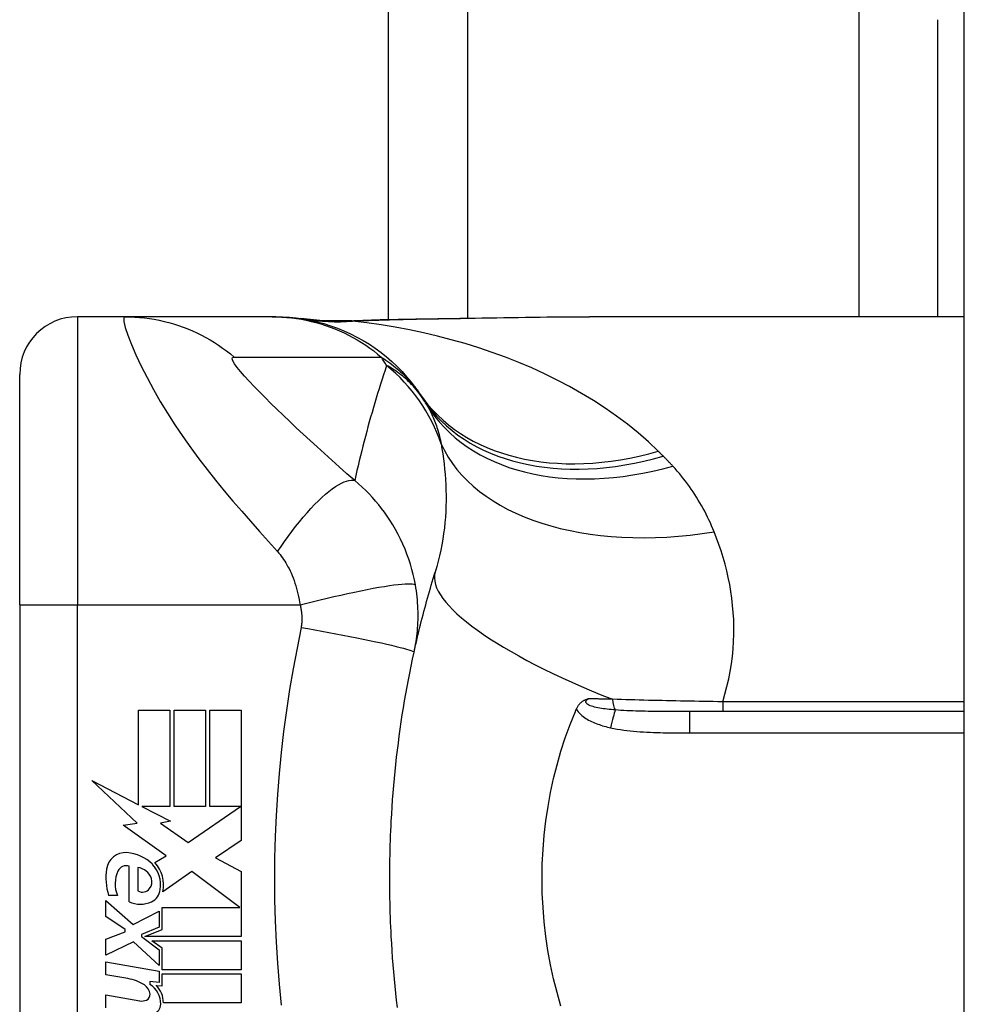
# Model space of a CAD drawing. Header units: inches. Extents: x 5 to 160, y 9 to 87.
# Tile 163 of 203: x 40.207 to 40.851, y 58.34 to 59.013. Entities that reach past the tile are written whole.
import ezdxf

# ---------------------------------------------------------------- set-up
doc = ezdxf.new("R2010")
doc.units = ezdxf.units.IN
doc.header["$MEASUREMENT"] = 0
doc.layers.add('Visible Edges(ANSI)', color=7, linetype='Continuous', lineweight=25)
doc.layers.add('Visible Tangent Edges(ANSI)', color=7, linetype='Continuous', lineweight=25)

msp = doc.modelspace()

# ---------------------------------------------------------------- linework, layer by layer
at = {"layer": 'Visible Edges(ANSI)'}
for p, q in [((40.8515, 21.03408), (40.8515, 62.51508)), ((40.4585, 58.80812), (40.4585, 60.67258)), ((40.8335, 58.80994), (40.8335, 59.01281)), ((40.27852, 58.80994), (40.24599, 58.80994)), ((40.37895, 58.80994), (40.27852, 58.80994)), ((40.38137, 58.80994), (40.37895, 58.80994)), ((40.8515, 58.80994), (40.59555, 58.80994)), ((40.20662, 58.61309), (40.20662, 58.77057)), ((40.20662, 58.61309), (40.20662, 58.23907)), ((40.28772, 58.54135), (40.30912, 58.54135)), ((40.28772, 58.4767), (40.28772, 58.54135)), ((40.30912, 58.54135), (40.30912, 58.47555)), ((40.31212, 58.54135), (40.33352, 58.54135)), ((40.31212, 58.47555), (40.31212, 58.54135)), ((40.33352, 58.54135), (40.33352, 58.47555)), ((40.33632, 58.47555), (40.33632, 58.54135)), ((40.33632, 58.54135), (40.35772, 58.54135)), ((40.35772, 58.54135), (40.35772, 58.45215)), ((40.8515, 58.54025), (40.6641, 58.54025)), ((40.25592, 58.49325), (40.28772, 58.4767)), ((40.28672, 58.46403), (40.25592, 58.49325)), ((40.28993, 58.47555), (40.30952, 58.46535)), ((40.30912, 58.47555), (40.28993, 58.47555)), ((40.33352, 58.47555), (40.31212, 58.47555)), ((40.32152, 58.45095), (40.35731, 58.47555)), ((40.35731, 58.47555), (40.33632, 58.47555)), ((40.27726, 58.4627), (40.28672, 58.46403)), ((40.30952, 58.46535), (40.30282, 58.46405)), ((40.30282, 58.46405), (40.32152, 58.45095)), ((40.30662, 58.44175), (40.27726, 58.4627)), ((40.35772, 58.45215), (40.34031, 58.44041)), ((40.29892, 58.43713), (40.30662, 58.44175)), ((40.34031, 58.44041), (40.35772, 58.43115)), ((40.28132, 58.41035), (40.28132, 58.43475)), ((40.28732, 58.43375), (40.28732, 58.41775)), ((40.32422, 58.43095), (40.30432, 58.41715)), ((40.35688, 58.40655), (40.32422, 58.43095)), ((40.35772, 58.43115), (40.35772, 58.38655)), ((40.26552, 58.41115), (40.28412, 58.39475)), ((40.26552, 58.40035), (40.26552, 58.41115)), ((40.27332, 58.41475), (40.26732, 58.41475)), ((40.28412, 58.39475), (40.30192, 58.40395)), ((40.30192, 58.40395), (40.30192, 58.39315)), ((40.30382, 58.40655), (40.35688, 58.40655)), ((40.30382, 58.39155), (40.30382, 58.40655)), ((40.27852, 58.39135), (40.26552, 58.40035)), ((40.27852, 58.38975), (40.27852, 58.39135)), ((40.30192, 58.39315), (40.28967, 58.38795)), ((40.29204, 58.38655), (40.30382, 58.39155)), ((40.26552, 58.38475), (40.27852, 58.38975)), ((40.26552, 58.37395), (40.26552, 58.38475)), ((40.28967, 58.38795), (40.28967, 58.38655)), ((40.28967, 58.38655), (40.30192, 58.37765)), ((40.35772, 58.38655), (40.29204, 58.38655)), ((40.29692, 58.38375), (40.35772, 58.38375)), ((40.30382, 58.37874), (40.29692, 58.38375)), ((40.35772, 58.38375), (40.35772, 58.36395)), ((40.28424, 58.38295), (40.26552, 58.37395)), ((40.30192, 58.36675), (40.28424, 58.38295)), ((40.30192, 58.37765), (40.30192, 58.36675)), ((40.30382, 58.36395), (40.30382, 58.37874)), ((40.26552, 58.36935), (40.30192, 58.36293)), ((40.26552, 58.36055), (40.26552, 58.36935)), ((40.30192, 58.36293), (40.30192, 58.35535)), ((40.35772, 58.36395), (40.30382, 58.36395)), ((40.28052, 58.35791), (40.26552, 58.36055)), ((40.30382, 58.36115), (40.35772, 58.36115)), ((40.30382, 58.35295), (40.30382, 58.36115)), ((40.35772, 58.36115), (40.35772, 58.34135)), ((40.29552, 58.35591), (40.29552, 58.35398)), ((40.30192, 58.35535), (40.29552, 58.35591)), ((40.29972, 58.35331), (40.30382, 58.35295)), ((40.26552, 58.34675), (40.28852, 58.3427)), ((40.26552, 58.33795), (40.26552, 58.34675)), ((40.35772, 58.34135), (40.30472, 58.34135))]:
    msp.add_line(p, q, dxfattribs=at)
at = {"layer": 'Visible Edges(ANSI)', "flags": 128}
for points in [[(40.38137, 58.80994), (40.38602, 58.80984), (40.3907, 58.80957), (40.3954, 58.8091), (40.40011, 58.80844), (40.40483, 58.80758), (40.40954, 58.80653), (40.41422, 58.80528), (40.41887, 58.80383), (40.42347, 58.80218), (40.42801, 58.80034), (40.43247, 58.79831), (40.43685, 58.79609), (40.44114, 58.7937), (40.44532, 58.79113), (40.44938, 58.78839), (40.45332, 58.78549), (40.45712, 58.78245), (40.46077, 58.77927), (40.46427, 58.77595), (40.46762, 58.77252), (40.4708, 58.76897), (40.47382, 58.76533), (40.47666, 58.76161), (40.47933, 58.75781)], [(40.42887, 58.80713), (40.41369, 58.80718), (40.39858, 58.80868)], [(40.42887, 58.80713), (40.45267, 58.80797), (40.47697, 58.80848)], [(40.47697, 58.80848), (40.50715, 58.80896), (40.53704, 58.80943), (40.56654, 58.80979), (40.59555, 58.80994)], [(40.47585, 58.58082), (40.47637, 58.58318), (40.4769, 58.58553), (40.47743, 58.58788), (40.47798, 58.59021), (40.47853, 58.59255), (40.47909, 58.59487), (40.47965, 58.59719), (40.48022, 58.5995), (40.4808, 58.60181), (40.48139, 58.6041), (40.48198, 58.6064), (40.48258, 58.60868), (40.48319, 58.61096), (40.4838, 58.61323), (40.48442, 58.6155), (40.48505, 58.61775), (40.48568, 58.62), (40.48632, 58.62225), (40.48697, 58.62449), (40.48762, 58.62672), (40.48828, 58.62894), (40.48895, 58.63116), (40.48963, 58.63337), (40.49031, 58.63558)], [(40.46031, 58.46544), (40.46059, 58.4703), (40.46089, 58.47516), (40.46124, 58.48001), (40.46161, 58.48487), (40.46201, 58.48972), (40.46245, 58.49456), (40.46292, 58.4994), (40.46342, 58.50424), (40.46395, 58.50908), (40.46452, 58.51391), (40.46512, 58.51873), (40.46575, 58.52355), (40.46641, 58.52836), (40.4671, 58.53317), (40.46783, 58.53797), (40.46859, 58.54276), (40.46939, 58.54755), (40.47021, 58.55232), (40.47107, 58.5571), (40.47196, 58.56186), (40.47288, 58.56662), (40.47384, 58.57136), (40.47483, 58.5761), (40.47585, 58.58082)], [(40.58671, 58.54204), (40.58692, 58.54251), (40.58714, 58.54296), (40.58738, 58.5434), (40.58763, 58.54384), (40.5879, 58.54425), (40.58818, 58.54466), (40.58848, 58.54506), (40.5888, 58.54543), (40.58913, 58.5458), (40.58947, 58.54615), (40.58982, 58.54648), (40.59018, 58.54678), (40.59054, 58.54706), (40.59091, 58.54732), (40.59128, 58.54756), (40.59165, 58.54777), (40.59202, 58.54797), (40.59239, 58.54816), (40.59277, 58.54833), (40.59314, 58.54849), (40.59352, 58.54863), (40.5939, 58.54876), (40.59428, 58.54889), (40.59466, 58.54901)], [(40.57613, 58.33901), (40.57346, 58.34832), (40.57108, 58.35776), (40.56902, 58.36732), (40.56726, 58.377), (40.56581, 58.38676), (40.56469, 58.39657), (40.56389, 58.40642), (40.56341, 58.41629), (40.56325, 58.42619), (40.56342, 58.43609), (40.56391, 58.446), (40.56472, 58.45588), (40.56585, 58.46567), (40.56729, 58.47538), (40.56904, 58.48499), (40.5711, 58.4945), (40.57347, 58.5039), (40.57614, 58.51318), (40.57911, 58.52234), (40.58238, 58.53137), (40.58595, 58.54025)], [(40.58595, 58.54025), (40.58598, 58.54033), (40.58601, 58.5404), (40.58604, 58.54047), (40.58607, 58.54055), (40.5861, 58.54062), (40.58613, 58.5407), (40.58617, 58.54077), (40.5862, 58.54085), (40.58623, 58.54092), (40.58626, 58.541), (40.58629, 58.54107), (40.58632, 58.54115), (40.58636, 58.54122), (40.58639, 58.5413), (40.58642, 58.54137), (40.58645, 58.54145), (40.58648, 58.54152), (40.58652, 58.54159), (40.58655, 58.54167), (40.58658, 58.54174), (40.58661, 58.54182), (40.58664, 58.54189), (40.58668, 58.54197), (40.58671, 58.54204)], [(40.46031, 58.38672), (40.46014, 58.39), (40.45999, 58.39327), (40.45985, 58.39655), (40.45973, 58.39983), (40.45962, 58.40311), (40.45952, 58.40639), (40.45944, 58.40967), (40.45938, 58.41295), (40.45933, 58.41623), (40.45929, 58.41951), (40.45927, 58.4228), (40.45926, 58.42608), (40.45927, 58.42936), (40.45929, 58.43264), (40.45933, 58.43592), (40.45938, 58.4392), (40.45944, 58.44249), (40.45952, 58.44577), (40.45962, 58.44905), (40.45973, 58.45233), (40.45985, 58.4556), (40.45999, 58.45888), (40.46014, 58.46216), (40.46031, 58.46544)], [(40.46452, 58.33825), (40.46395, 58.34308), (40.46342, 58.34791), (40.46292, 58.35275), (40.46245, 58.35759), (40.46201, 58.36244), (40.46161, 58.36729), (40.46124, 58.37214), (40.46089, 58.377), (40.46059, 58.38186), (40.46031, 58.38672)]]:
    msp.add_lwpolyline(points, dxfattribs=at)
at = {"layer": 'Visible Edges(ANSI)'}
for centre, radius, start, end in [((40.24599, 58.77057), 0.03937, 90, 180), ((39.98682, 58.42608), 0.59381, 33.52082, 33.96213), ((40.38341, 58.68878), 0.11811, 31.30007, 33.52082), ((40.27893, 58.43082), 0.01315, 86.56465, 171.56052), ((40.27813, 58.41746), 0.02654, 44.16843, 86.56465), ((40.28288, 58.42207), 0.022, 347.07905, 43.17854), ((40.30596, 58.42681), 0.04048, 171.56052, 197.33425), ((40.29221, 58.4226), 0.02046, 154.67838, 202.56091), ((40.2795, 58.42861), 0.0064, 73.52609, 154.67838), ((40.28595, 58.42264), 0.0112, 19.37968, 82.99755), ((40.28288, 58.42207), 0.01992, 350.40854, 44.16843), ((40.28963, 58.42393), 0.0073, 321.16516, 19.37968), ((40.29036, 58.42334), 0.00637, 241.45471, 321.16516), ((40.29242, 58.41962), 0.01013, 293.84447, 355.08017), ((40.28892, 58.42755), 0.0188, 246.15553, 293.84447), ((40.27514, 58.32738), 0.031, 57.59924, 80), ((40.28725, 58.34646), 0.0084, 6.03001, 57.59924), ((40.2869, 58.3405), 0.016, 359.47765, 57.41137), ((40.28872, 58.34169), 0.016, 358.79525, 46.5849), ((40.28994, 58.35077), 0.0082, 260, 293.55712), ((40.29162, 58.34692), 0.004, 293.55712, 6.03001), ((40.29614, 58.34041), 0.00676, 286.9928, 359.47765)]:
    msp.add_arc(centre, radius, start, end, dxfattribs=at)
at = {"layer": 'Visible Tangent Edges(ANSI)'}
for p, q in [((40.51235, 60.6439), (40.51235, 58.80904)), ((40.77965, 58.80994), (40.77965, 60.56802)), ((40.24599, 58.80994), (40.24599, 58.61309)), ((40.20662, 58.61309), (40.24599, 58.61309)), ((40.24599, 58.23907), (40.24599, 58.61309)), ((40.24599, 58.61309), (40.39807, 58.61309)), ((40.68654, 58.54699), (40.68654, 58.54025)), ((40.8515, 58.54699), (40.68654, 58.54699)), ((40.6641, 58.52567), (40.6641, 58.54025)), ((40.6641, 58.52567), (40.8515, 58.52567))]:
    msp.add_line(p, q, dxfattribs=at)
at = {"layer": 'Visible Tangent Edges(ANSI)', "flags": 128}
for points in [[(40.27852, 58.80994), (40.2777, 58.80911), (40.27777, 58.80663), (40.2787, 58.80264), (40.28044, 58.79734), (40.2829, 58.79099), (40.28598, 58.78389), (40.28957, 58.77628), (40.29359, 58.76835), (40.29796, 58.76027), (40.30262, 58.75215), (40.30752, 58.74407), (40.31263, 58.73608), (40.31792, 58.72823), (40.32336, 58.72051), (40.32893, 58.71295), (40.33461, 58.70554), (40.3404, 58.69826), (40.34627, 58.6911), (40.35221, 58.68406), (40.3582, 58.67711), (40.36424, 58.67023), (40.37034, 58.66335), (40.37651, 58.65642), (40.38266, 58.64955)], [(40.27852, 58.80994), (40.28184, 58.80989), (40.28517, 58.80974), (40.2885, 58.8095), (40.29184, 58.80916), (40.29518, 58.80872), (40.29852, 58.80817), (40.30184, 58.80753), (40.30516, 58.80679), (40.30845, 58.80595), (40.31172, 58.80501), (40.31497, 58.80397), (40.31819, 58.80284), (40.32137, 58.80161), (40.32451, 58.80028), (40.32761, 58.79887), (40.33066, 58.79736), (40.33366, 58.79577), (40.33661, 58.79409), (40.3395, 58.79233), (40.34233, 58.79049), (40.3451, 58.78857), (40.3478, 58.78658), (40.35043, 58.78452), (40.35299, 58.7824)], [(40.37895, 58.80994), (40.38226, 58.80989), (40.38559, 58.80974), (40.38892, 58.8095), (40.39226, 58.80916), (40.3956, 58.80871), (40.39893, 58.80817), (40.40226, 58.80753), (40.40557, 58.80679), (40.40887, 58.80595), (40.41214, 58.80501), (40.41539, 58.80397), (40.41861, 58.80283), (40.4218, 58.8016), (40.42494, 58.80027), (40.42805, 58.79885), (40.43111, 58.79735), (40.43412, 58.79575), (40.43707, 58.79407), (40.43997, 58.79231), (40.44281, 58.79047), (40.44558, 58.78855), (40.44829, 58.78656), (40.45093, 58.78449), (40.4535, 58.78237)], [(40.43096, 58.80711), (40.43087, 58.80712), (40.43079, 58.80712), (40.4307, 58.80713), (40.43061, 58.80713), (40.43053, 58.80714), (40.43044, 58.80714), (40.43035, 58.80714), (40.43027, 58.80714), (40.43018, 58.80715), (40.43009, 58.80715), (40.43, 58.80715), (40.42992, 58.80715), (40.42983, 58.80715), (40.42974, 58.80715), (40.42966, 58.80715), (40.42957, 58.80715), (40.42948, 58.80715), (40.42939, 58.80715), (40.42931, 58.80715), (40.42922, 58.80715), (40.42913, 58.80714), (40.42905, 58.80714), (40.42896, 58.80714), (40.42887, 58.80713)], [(40.43393, 58.80702), (40.43376, 58.80702), (40.43359, 58.80702), (40.43342, 58.80703), (40.43326, 58.80703), (40.4331, 58.80704), (40.43295, 58.80704), (40.43279, 58.80704), (40.43265, 58.80705), (40.43251, 58.80705), (40.43237, 58.80706), (40.43224, 58.80706), (40.43211, 58.80706), (40.43199, 58.80707), (40.43187, 58.80707), (40.43175, 58.80708), (40.43165, 58.80708), (40.43154, 58.80708), (40.43144, 58.80709), (40.43135, 58.80709), (40.43126, 58.8071), (40.43118, 58.8071), (40.4311, 58.8071), (40.43103, 58.80711), (40.43096, 58.80711)], [(40.43393, 58.80702), (40.43571, 58.8071), (40.4375, 58.80717), (40.43928, 58.80725), (40.44107, 58.80732), (40.44287, 58.80739), (40.44466, 58.80746), (40.44647, 58.80753), (40.44827, 58.80759), (40.45008, 58.80765), (40.45189, 58.80771), (40.45371, 58.80776), (40.45552, 58.80782), (40.45735, 58.80787), (40.45917, 58.80792), (40.461, 58.80797), (40.46283, 58.80801), (40.46466, 58.80806), (40.4665, 58.8081), (40.46833, 58.80814), (40.47017, 58.80818), (40.47202, 58.80821), (40.47386, 58.80825), (40.47571, 58.80828), (40.47756, 58.80831)], [(40.6426, 58.71805), (40.63583, 58.72443), (40.62879, 58.73057), (40.6215, 58.73646), (40.61398, 58.74211), (40.60624, 58.74751), (40.59831, 58.75268), (40.5902, 58.75759), (40.58193, 58.76227), (40.57349, 58.76672), (40.56491, 58.77094), (40.55617, 58.77493), (40.54731, 58.7787), (40.53831, 58.78225), (40.5292, 58.78558), (40.51999, 58.78869), (40.51068, 58.79158), (40.50128, 58.79426), (40.49181, 58.79672), (40.48228, 58.79896), (40.47268, 58.80099), (40.46304, 58.80281), (40.45337, 58.80442), (40.44366, 58.80582), (40.43393, 58.80702)], [(40.47697, 58.80848), (40.477, 58.80848), (40.47702, 58.80847), (40.47705, 58.80847), (40.47707, 58.80847), (40.4771, 58.80847), (40.47712, 58.80847), (40.47715, 58.80846), (40.47717, 58.80846), (40.4772, 58.80845), (40.47722, 58.80845), (40.47725, 58.80844), (40.47727, 58.80844), (40.4773, 58.80843), (40.47732, 58.80842), (40.47734, 58.80841), (40.47737, 58.8084), (40.47739, 58.80839), (40.47742, 58.80838), (40.47744, 58.80837), (40.47747, 58.80836), (40.47749, 58.80835), (40.47751, 58.80834), (40.47754, 58.80833), (40.47756, 58.80831)], [(40.47756, 58.80831), (40.48259, 58.8084), (40.48761, 58.80848), (40.49263, 58.80857), (40.49764, 58.80866), (40.50264, 58.80875), (40.50762, 58.80884), (40.51261, 58.80893), (40.51758, 58.80902), (40.52254, 58.80911), (40.52749, 58.8092), (40.53243, 58.80928), (40.53736, 58.80936), (40.54228, 58.80944), (40.54718, 58.80952), (40.55208, 58.80959), (40.55696, 58.80965), (40.56184, 58.80971), (40.56669, 58.80977), (40.57154, 58.80982), (40.57637, 58.80986), (40.58119, 58.80989), (40.58599, 58.80992), (40.59078, 58.80993), (40.59555, 58.80994)], [(40.43534, 58.69807), (40.43002, 58.70274), (40.42476, 58.70742), (40.41962, 58.71202), (40.4146, 58.71655), (40.40967, 58.72102), (40.40484, 58.72546), (40.4001, 58.72984), (40.39547, 58.73416), (40.39095, 58.73842), (40.38654, 58.74262), (40.38226, 58.74674), (40.37811, 58.75079), (40.3741, 58.75474), (40.37028, 58.75859), (40.36665, 58.76232), (40.36325, 58.7659), (40.36015, 58.7693), (40.3574, 58.77245), (40.35509, 58.7753), (40.35329, 58.77778), (40.35213, 58.7798), (40.35166, 58.78127), (40.35195, 58.78215), (40.35299, 58.7824)], [(40.35299, 58.7824), (40.3572, 58.78237), (40.36139, 58.78237), (40.36559, 58.78237), (40.36977, 58.78237), (40.37396, 58.78237), (40.37814, 58.78237), (40.38233, 58.78237), (40.38651, 58.78237), (40.3907, 58.78237), (40.39488, 58.78237), (40.39907, 58.78237), (40.40325, 58.78237), (40.40744, 58.78237), (40.41163, 58.78237), (40.41581, 58.78237), (40.42, 58.78237), (40.42418, 58.78237), (40.42837, 58.78237), (40.43255, 58.78237), (40.43674, 58.78237), (40.44092, 58.78237), (40.44511, 58.78237), (40.4493, 58.78237), (40.4535, 58.78237)], [(40.4535, 58.78237), (40.45501, 58.78138), (40.45648, 58.78039), (40.45789, 58.77939), (40.45927, 58.77839), (40.4606, 58.77739), (40.46189, 58.77638), (40.46314, 58.77537), (40.46435, 58.77436), (40.46553, 58.77334), (40.46667, 58.77232), (40.46777, 58.7713), (40.46884, 58.77028), (40.46988, 58.76926), (40.47088, 58.76823), (40.47185, 58.7672), (40.47279, 58.76617), (40.47371, 58.76514), (40.47459, 58.7641), (40.47545, 58.76306), (40.47628, 58.76202), (40.47708, 58.76097), (40.47786, 58.75992), (40.47861, 58.75886), (40.47933, 58.75781)], [(40.45708, 58.7767), (40.45603, 58.77354), (40.45499, 58.77037), (40.45397, 58.76719), (40.45296, 58.764), (40.45196, 58.7608), (40.45097, 58.75759), (40.44999, 58.75437), (40.44903, 58.75114), (40.44808, 58.7479), (40.44714, 58.74465), (40.44622, 58.74139), (40.4453, 58.73812), (40.4444, 58.73484), (40.44352, 58.73155), (40.44264, 58.72825), (40.44178, 58.72494), (40.44093, 58.72161), (40.44009, 58.71828), (40.43927, 58.71494), (40.43846, 58.71159), (40.43766, 58.70822), (40.43687, 58.70485), (40.4361, 58.70146), (40.43534, 58.69807)], [(40.48187, 58.754), (40.48095, 58.75537), (40.48001, 58.75669), (40.47905, 58.75797), (40.47809, 58.7592), (40.47711, 58.76039), (40.47613, 58.76154), (40.47513, 58.76266), (40.47412, 58.76373), (40.47311, 58.76477), (40.47208, 58.76578), (40.47105, 58.76675), (40.47001, 58.76769), (40.46897, 58.7686), (40.46791, 58.76947), (40.46685, 58.77032), (40.46579, 58.77114), (40.46472, 58.77193), (40.46364, 58.77269), (40.46256, 58.77342), (40.46147, 58.77413), (40.46038, 58.77481), (40.45928, 58.77546), (40.45818, 58.77609), (40.45708, 58.7767)], [(40.48433, 58.75014), (40.4849, 58.74918), (40.48545, 58.74822), (40.48599, 58.74723), (40.48652, 58.74623), (40.48704, 58.74522), (40.48754, 58.74419), (40.48803, 58.74315), (40.48851, 58.74209), (40.48897, 58.74101), (40.48942, 58.73992), (40.48986, 58.73882), (40.49028, 58.7377), (40.4907, 58.73656), (40.49109, 58.73541), (40.49148, 58.73425), (40.49185, 58.73307), (40.49221, 58.73188), (40.49255, 58.73066), (40.49288, 58.72944), (40.4932, 58.7282), (40.49351, 58.72694), (40.4938, 58.72567), (40.49409, 58.72439), (40.49435, 58.72309)], [(40.49435, 58.72309), (40.49492, 58.71974), (40.49544, 58.71634), (40.49591, 58.71291), (40.49633, 58.70943), (40.4967, 58.70593), (40.49702, 58.70239), (40.49727, 58.69882), (40.49747, 58.69522), (40.4976, 58.69159), (40.49766, 58.68794), (40.49766, 58.68427), (40.49758, 58.68058), (40.49744, 58.67686), (40.49721, 58.67313), (40.49691, 58.66938), (40.49653, 58.66561), (40.49606, 58.66183), (40.49551, 58.65805), (40.49486, 58.65426), (40.49413, 58.65049), (40.49332, 58.64673), (40.4924, 58.64299), (40.4914, 58.63927), (40.49031, 58.63558)], [(40.64598, 58.7147), (40.64584, 58.71484), (40.6457, 58.71498), (40.64556, 58.71512), (40.64542, 58.71526), (40.64528, 58.7154), (40.64514, 58.71554), (40.645, 58.71568), (40.64486, 58.71582), (40.64472, 58.71596), (40.64458, 58.7161), (40.64443, 58.71624), (40.64429, 58.71638), (40.64415, 58.71652), (40.64401, 58.71666), (40.64387, 58.7168), (40.64373, 58.71694), (40.64359, 58.71708), (40.64345, 58.71722), (40.64331, 58.71735), (40.64317, 58.71749), (40.64302, 58.71763), (40.64288, 58.71777), (40.64274, 58.71791), (40.6426, 58.71805)], [(40.65253, 58.70789), (40.65226, 58.70818), (40.65199, 58.70847), (40.65173, 58.70875), (40.65146, 58.70904), (40.65119, 58.70933), (40.65092, 58.70962), (40.65065, 58.7099), (40.65038, 58.71019), (40.65011, 58.71047), (40.64984, 58.71076), (40.64957, 58.71104), (40.64929, 58.71133), (40.64902, 58.71161), (40.64875, 58.71189), (40.64847, 58.71218), (40.6482, 58.71246), (40.64792, 58.71274), (40.64765, 58.71302), (40.64737, 58.7133), (40.6471, 58.71358), (40.64682, 58.71386), (40.64654, 58.71414), (40.64626, 58.71442), (40.64598, 58.7147)], [(40.68074, 58.66309), (40.67989, 58.66513), (40.67902, 58.66716), (40.67812, 58.66917), (40.6772, 58.67117), (40.67624, 58.67315), (40.67526, 58.67512), (40.67425, 58.67708), (40.67321, 58.67902), (40.67214, 58.68094), (40.67104, 58.68285), (40.66991, 58.68474), (40.66875, 58.68662), (40.66757, 58.68848), (40.66635, 58.69033), (40.66511, 58.69216), (40.66383, 58.69398), (40.66252, 58.69577), (40.66119, 58.69756), (40.65982, 58.69932), (40.65842, 58.70107), (40.65699, 58.7028), (40.65554, 58.70451), (40.65405, 58.70621), (40.65253, 58.70789)], [(40.38266, 58.64955), (40.38501, 58.65303), (40.38743, 58.6565), (40.38991, 58.65994), (40.39244, 58.66333), (40.395, 58.66665), (40.39759, 58.66989), (40.40019, 58.67302), (40.4028, 58.67604), (40.4054, 58.67891), (40.40797, 58.68163), (40.41051, 58.68417), (40.41299, 58.68653), (40.41542, 58.6887), (40.41777, 58.69065), (40.42003, 58.69239), (40.42221, 58.69391), (40.42427, 58.6952), (40.42623, 58.69626), (40.42806, 58.6971), (40.42978, 58.69772), (40.43136, 58.69811), (40.43282, 58.6983), (40.43414, 58.69828), (40.43534, 58.69807)], [(40.47677, 58.62682), (40.47609, 58.63036), (40.4753, 58.63389), (40.47439, 58.63741), (40.47337, 58.64092), (40.47225, 58.64441), (40.47101, 58.64787), (40.46967, 58.65129), (40.46821, 58.65469), (40.46666, 58.65803), (40.465, 58.66132), (40.46321, 58.66463), (40.46129, 58.66792), (40.45938, 58.67096), (40.45755, 58.67372), (40.45567, 58.67637), (40.45373, 58.67896), (40.45172, 58.68151), (40.44963, 58.68401), (40.44746, 58.68647), (40.44521, 58.68888), (40.44287, 58.69125), (40.44045, 58.69357), (40.43794, 58.69584), (40.43534, 58.69807)], [(40.68654, 58.54699), (40.68809, 58.55218), (40.68946, 58.55736), (40.69065, 58.56254), (40.69166, 58.56771), (40.69249, 58.57285), (40.69316, 58.57797), (40.69365, 58.58306), (40.69399, 58.58811), (40.69416, 58.59313), (40.69418, 58.59811), (40.69405, 58.60305), (40.69378, 58.60795), (40.69336, 58.61281), (40.69281, 58.61763), (40.69213, 58.6224), (40.69132, 58.62713), (40.69038, 58.63181), (40.68933, 58.63645), (40.68815, 58.64103), (40.68687, 58.64556), (40.68549, 58.65003), (40.684, 58.65445), (40.68241, 58.6588), (40.68074, 58.66309)], [(40.38266, 58.64955), (40.38353, 58.64854), (40.38439, 58.6475), (40.38522, 58.64642), (40.38603, 58.6453), (40.38682, 58.64416), (40.38759, 58.64297), (40.38834, 58.64176), (40.38907, 58.64051), (40.38978, 58.63922), (40.39048, 58.6379), (40.39116, 58.6365), (40.39187, 58.63495), (40.39258, 58.63325), (40.39326, 58.63153), (40.39389, 58.62981), (40.39449, 58.62805), (40.39506, 58.62626), (40.3956, 58.62443), (40.3961, 58.62259), (40.39657, 58.62072), (40.397, 58.61883), (40.39739, 58.61692), (40.39775, 58.61501), (40.39807, 58.61309)], [(40.39807, 58.61309), (40.40256, 58.61425), (40.40715, 58.61541), (40.4118, 58.61656), (40.41649, 58.61769), (40.42119, 58.6188), (40.42588, 58.61987), (40.43052, 58.6209), (40.43508, 58.62188), (40.43953, 58.62281), (40.44383, 58.62366), (40.44796, 58.62445), (40.45188, 58.62515), (40.45557, 58.62578), (40.459, 58.62631), (40.46215, 58.62676), (40.46501, 58.62711), (40.46757, 58.62737), (40.46981, 58.62754), (40.47173, 58.62762), (40.47334, 58.62761), (40.47464, 58.62753), (40.47564, 58.62736), (40.47634, 58.62713), (40.47677, 58.62682)], [(40.47585, 58.58082), (40.47623, 58.58262), (40.47658, 58.58443), (40.4769, 58.58625), (40.4772, 58.58807), (40.47747, 58.5899), (40.47771, 58.59174), (40.47792, 58.59359), (40.47811, 58.59544), (40.47826, 58.5973), (40.47838, 58.59915), (40.47848, 58.60101), (40.47855, 58.60288), (40.47858, 58.60477), (40.47859, 58.60668), (40.47857, 58.6086), (40.47851, 58.61054), (40.47842, 58.61253), (40.47829, 58.61458), (40.47813, 58.61663), (40.47793, 58.61864), (40.4777, 58.62065), (40.47743, 58.62269), (40.47712, 58.62475), (40.47677, 58.62682)], [(40.39807, 58.61309), (40.39823, 58.61241), (40.39839, 58.61174), (40.39853, 58.61108), (40.39866, 58.61042), (40.39877, 58.60976), (40.39888, 58.60909), (40.39897, 58.60841), (40.39904, 58.60775), (40.39911, 58.6071), (40.39916, 58.60647), (40.3992, 58.60583), (40.39923, 58.6052), (40.39925, 58.60458), (40.39926, 58.60395), (40.39926, 58.60333), (40.39924, 58.6027), (40.39922, 58.60208), (40.39918, 58.60146), (40.39913, 58.60083), (40.39907, 58.60021), (40.399, 58.5996), (40.39892, 58.59898), (40.39883, 58.59837), (40.39873, 58.59775)], [(40.39873, 58.59775), (40.39598, 58.58361), (40.39328, 58.56945), (40.39085, 58.55525), (40.38867, 58.541), (40.38676, 58.52671), (40.3851, 58.5124), (40.3837, 58.49805), (40.38256, 58.48368), (40.38167, 58.4693), (40.38103, 58.4549), (40.38065, 58.44049), (40.38052, 58.42608), (40.38065, 58.41166), (40.38103, 58.39726), (40.38167, 58.38286), (40.38256, 58.36847), (40.3837, 58.3541), (40.3851, 58.33976)], [(40.39873, 58.59775), (40.40336, 58.59693), (40.40808, 58.59608), (40.41287, 58.59521), (40.41769, 58.59431), (40.42252, 58.5934), (40.42731, 58.59248), (40.43205, 58.59156), (40.43669, 58.59064), (40.44119, 58.58973), (40.44552, 58.58883), (40.44965, 58.58796), (40.45354, 58.58712), (40.45717, 58.58631), (40.46051, 58.58554), (40.46354, 58.58482), (40.46625, 58.58415), (40.46861, 58.58353), (40.47064, 58.58297), (40.47232, 58.58247), (40.47366, 58.58202), (40.47467, 58.58164), (40.47536, 58.58131), (40.47575, 58.58104), (40.47585, 58.58082)], [(40.61318, 58.54137), (40.6118, 58.54149), (40.61042, 58.54161), (40.60906, 58.54175), (40.60772, 58.5419), (40.60639, 58.54206), (40.60509, 58.54224), (40.60382, 58.54242), (40.60258, 58.54263), (40.60138, 58.54285), (40.60021, 58.5431), (40.59909, 58.54336), (40.59802, 58.54365), (40.59701, 58.54397), (40.59607, 58.54431), (40.59522, 58.54469), (40.59449, 58.5451), (40.59389, 58.54555), (40.59346, 58.54602), (40.59319, 58.54651), (40.59313, 58.54702), (40.59326, 58.54753), (40.59357, 58.54804), (40.59405, 58.54854), (40.59466, 58.54901)], [(40.6114, 58.54867), (40.6107, 58.54868), (40.60999, 58.5487), (40.60929, 58.54871), (40.60858, 58.54873), (40.60788, 58.54874), (40.60718, 58.54875), (40.60648, 58.54877), (40.60577, 58.54878), (40.60507, 58.5488), (40.60437, 58.54881), (40.60367, 58.54883), (40.60298, 58.54884), (40.60228, 58.54885), (40.60158, 58.54887), (40.60089, 58.54888), (40.60019, 58.5489), (40.5995, 58.54891), (40.5988, 58.54892), (40.59811, 58.54894), (40.59742, 58.54895), (40.59673, 58.54897), (40.59604, 58.54898), (40.59535, 58.54899), (40.59466, 58.54901)], [(40.68654, 58.54699), (40.68334, 58.54704), (40.68013, 58.54708), (40.67692, 58.54713), (40.67372, 58.54718), (40.67052, 58.54723), (40.66732, 58.54728), (40.66413, 58.54734), (40.66094, 58.5474), (40.65777, 58.54746), (40.6546, 58.54752), (40.65144, 58.54759), (40.64829, 58.54766), (40.64515, 58.54773), (40.64202, 58.5478), (40.63891, 58.54788), (40.6358, 58.54795), (40.6327, 58.54803), (40.62962, 58.54812), (40.62654, 58.5482), (40.62349, 58.54829), (40.62044, 58.54838), (40.61741, 58.54847), (40.6144, 58.54857), (40.6114, 58.54867)], [(40.58671, 58.54204), (40.58731, 58.54107), (40.58798, 58.54016), (40.58872, 58.53929), (40.58951, 58.53847), (40.59036, 58.5377), (40.59124, 58.53697), (40.59215, 58.53629), (40.59309, 58.53565), (40.59405, 58.53505), (40.59503, 58.53449), (40.59603, 58.53396), (40.59705, 58.53346), (40.59808, 58.53298), (40.59913, 58.53253), (40.60019, 58.53211), (40.60126, 58.53171), (40.60234, 58.53134), (40.60343, 58.53098), (40.60452, 58.53064), (40.60562, 58.53032), (40.60673, 58.53002), (40.60783, 58.52974), (40.60894, 58.52948), (40.61004, 58.52923)], [(40.6641, 58.54025), (40.66187, 58.54025), (40.65964, 58.54025), (40.65741, 58.54025), (40.6552, 58.54026), (40.65299, 58.54027), (40.65079, 58.54027), (40.6486, 58.54029), (40.64642, 58.5403), (40.64424, 58.54032), (40.64208, 58.54034), (40.63993, 58.54036), (40.63779, 58.54039), (40.63566, 58.54043), (40.63354, 58.54047), (40.63144, 58.54052), (40.62934, 58.54057), (40.62726, 58.54064), (40.62519, 58.54071), (40.62315, 58.54079), (40.62111, 58.54088), (40.6191, 58.54098), (40.6171, 58.5411), (40.61513, 58.54123), (40.61318, 58.54137)], [(40.61004, 58.52923), (40.61226, 58.52877), (40.61448, 58.52836), (40.61671, 58.52799), (40.61895, 58.52766), (40.62119, 58.52737), (40.62344, 58.52712), (40.6257, 58.52689), (40.62795, 58.52669), (40.63021, 58.52652), (40.63247, 58.52637), (40.63473, 58.52623), (40.63699, 58.52612), (40.63924, 58.52603), (40.6415, 58.52595), (40.64376, 58.52588), (40.64602, 58.52583), (40.64828, 58.52578), (40.65054, 58.52575), (40.6528, 58.52572), (40.65506, 58.5257), (40.65732, 58.52569), (40.65958, 58.52568), (40.66184, 58.52567), (40.6641, 58.52567)]]:
    msp.add_lwpolyline(points, dxfattribs=at)
at = {"layer": 'Visible Tangent Edges(ANSI)'}
msp.add_arc((40.08623, 58.5468), 0.43633, 31.79568, 32.67565, dxfattribs=at)
for centre, major_axis, ratio, start_param, end_param in [((40.42725, 59.00343), (-0.02867, -0.19475), 0.91694, 0, 0.179726), ((40.43393, 59.00237), (-0.03285, -0.19409), 0.802573, 0, 0.207855), ((40.38252, 58.68616), (-0.11201, 0.03746), 0.992002, 3.787137, 4.348938), ((40.6426, 58.86778), (-0.16327, -0.10997), 0.696909, 0, 1.131926), ((40.64598, 58.86271), (-0.16411, -0.10871), 0.689059, 0, 1.142601), ((40.65253, 58.85241), (-0.1682, -0.10227), 0.678602, 0, 1.179478), ((40.68074, 58.78464), (-0.19017, -0.05083), 0.604241, 0.09545, 1.410679), ((40.6783, 58.57719), (-0.18799, 0.05839), 0.249251, 0, 1.285379), ((40.61475, 58.55009), (0, -0.00984), 0.343453, 4.857789, 5.800686), ((40.61004, 58.52394), (0.00402, 0.01927), 0.056853, 0.451678, 1.304606)]:
    msp.add_ellipse(centre, major_axis=major_axis, ratio=ratio, start_param=start_param, end_param=end_param, dxfattribs=at)

doc.saveas('drawing.dxf')
